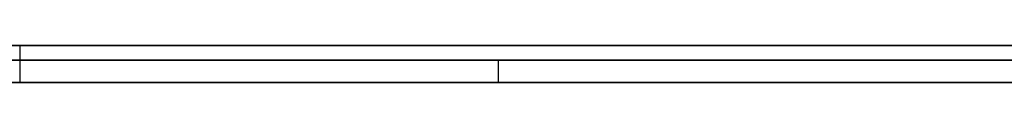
# Model space of a CAD drawing. Extents: x -2.05 to 2.05, y 0 to 2.3.
# Tile 21 of 74: x 0.869696 to 0.882932, y 2.219499 to 2.219999. Entities that reach past the tile are written whole.
import ezdxf

# ---------------------------------------------------------------- set-up
doc = ezdxf.new("R2010")
doc.units = 0
doc.layers.get('0').update_dxf_attribs({"linetype": 'CONTINUOUS'})

# ---------------------------------------------------------------- blocks, each defined once
blk = doc.blocks.new('*U1')
at = {"extrusion": (0, 1, 0)}
for p, q in [((1.978, 2.219999, -0.83), (-1.978, 2.219999, -0.83)), ((-1.978, 2.219999, 0.83), (1.978, 2.219999, 0.83)), ((0.708, 2.219999, -0.705), (1.628, 2.219999, -0.705)), ((1.628, 2.219999, -0.405), (0.708, 2.219999, -0.405)), ((1.628, 2.219799, -0.705), (0.708, 2.219799, -0.705)), ((0.708, 2.219799, -0.405), (1.628, 2.219799, -0.405)), ((0.859279, 2.219799, -0.491024), (0.930691, 2.219799, -0.611024)), ((0.876128, 2.219799, -0.491024), (0.859279, 2.219799, -0.491024)), ((0.895818, 2.219799, -0.524722), (0.876128, 2.219799, -0.491024)), ((0.930691, 2.219499, -0.611024), (0.859279, 2.219499, -0.491024)), ((0.859279, 2.219499, -0.491024), (0.876128, 2.219499, -0.491024)), ((0.876128, 2.219499, -0.491024), (0.895818, 2.219499, -0.524722))]:
    blk.add_line(p, q, dxfattribs=at)
for p, q in [((1.978, 2.219999, -0.83), (-1.978, 2.219999, -0.83)), ((0.708, 2.219999, -0.705), (1.628, 2.219999, -0.705)), ((0.869696, 2.219999, -0.241578), (0.869696, 2.219499, -0.241578)), ((0.869696, 2.219999, -0.241578), (0.869696, 2.219499, -0.241578)), ((1.628, 2.219799, -0.705), (0.708, 2.219799, -0.705))]:
    blk.add_line(p, q)
at = {"extrusion": (0, 0, -1)}
for p, q in [((-1.978, 2.219999, 0.83), (1.978, 2.219999, 0.83)), ((1.628, 2.219999, -0.405), (0.708, 2.219999, -0.405)), ((0.708, 2.219799, -0.405), (1.628, 2.219799, -0.405)), ((0.876128, 2.219799, -0.491024), (0.859279, 2.219799, -0.491024)), ((0.876128, 2.219799, -0.491024), (0.876128, 2.219499, -0.491024)), ((0.859279, 2.219499, -0.491024), (0.876128, 2.219499, -0.491024))]:
    blk.add_line(p, q, dxfattribs=at)
at = {"extrusion": (0.859344, 0, 0.511398)}
for p, q in [((0.859279, 2.219799, -0.491024), (0.930691, 2.219799, -0.611024)), ((0.930691, 2.219499, -0.611024), (0.859279, 2.219499, -0.491024))]:
    blk.add_line(p, q, dxfattribs=at)
at = {"extrusion": (-0.863415, 0, -0.504495)}
for p, q in [((0.895818, 2.219799, -0.524722), (0.876128, 2.219799, -0.491024)), ((0.876128, 2.219799, -0.491024), (0.876128, 2.219499, -0.491024)), ((0.876128, 2.219499, -0.491024), (0.895818, 2.219499, -0.524722))]:
    blk.add_line(p, q, dxfattribs=at)

msp = doc.modelspace()

# ---------------------------------------------------------------- block references
msp.add_blockref('*U1', (0, 0))

doc.saveas('drawing.dxf')
